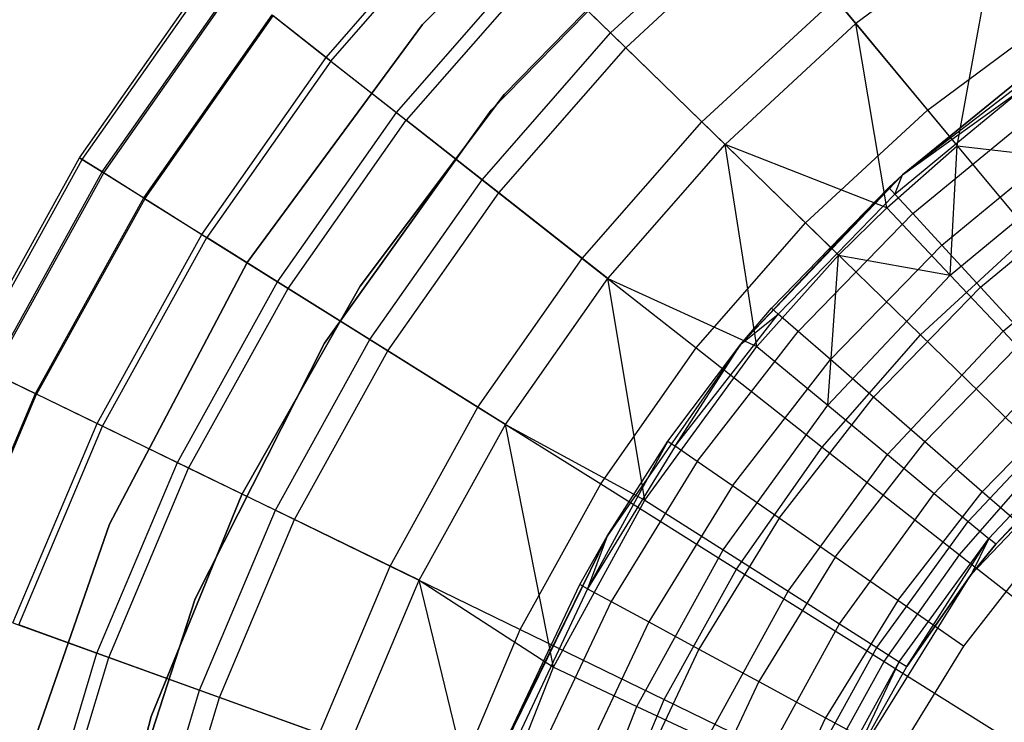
# Model space of a CAD drawing. Extents: x 0.1 to 16.1, y -7 to 7.
# Tile 17 of 68: x 5.4 to 6.8, y 0.8 to 1.8. Entities that reach past the tile are written whole.
import ezdxf

# ---------------------------------------------------------------- set-up
doc = ezdxf.new("R2010")
doc.units = 0
doc.header["$LTSCALE"] = 2.54
doc.layers.get('0').update_dxf_attribs({"color": 13, "linetype": 'CONTINUOUS'})

# ---------------------------------------------------------------- blocks, each defined once
blk = doc.blocks.new('DROPS_WOOD_E_PM_STL')
at = {"color": 0}
for p, q in [((5.9924, 1.79, 213.1031), (6.2825, 2.0812, 213.1031)), ((6.2825, 2.0812, 220.7031), (5.9924, 1.79, 220.7031)), ((5.9924, 1.79, 213.1031), (6.2825, 2.0812, 213.1031)), ((6.2825, 2.0812, 220.7031), (5.9924, 1.79, 220.7031)), ((5.8585, 1.7441, 4.0169), (6.0564, 1.9704, 4.0169)), ((5.8585, 1.7441, 4.0169), (6.0564, 1.9704, 4.0169)), ((5.8651, 1.739, 6.3217), (6.0624, 1.9645, 6.3217)), ((5.8651, 1.739, 6.3217), (6.0624, 1.9645, 6.3217)), ((6.2539, 1.7781, 3.487), (6.4533, 1.9621, 3.487)), ((6.2539, 1.7781, 3.487), (6.4533, 1.9621, 3.487)), ((6.3662, 1.9552, 213.1031), (6.0878, 1.6707, 213.1031)), ((6.0878, 1.6707, 220.7031), (6.3662, 1.9552, 220.7031)), ((6.0878, 1.6707, 220.7031), (6.3662, 1.9552, 220.7031)), ((6.3662, 1.9552, 213.1031), (6.0878, 1.6707, 213.1031)), ((6.3389, 1.9309, 213.3831), (6.1062, 1.6924, 213.3831)), ((6.1062, 1.6924, 213.3031), (6.3389, 1.9309, 213.3031)), ((6.3389, 1.9309, 213.3831), (6.1062, 1.6924, 213.3831)), ((6.1062, 1.6924, 213.3031), (6.3389, 1.9309, 213.3031)), ((6.3389, 1.9309, 220.7031), (6.1062, 1.6924, 220.7031)), ((6.4721, 1.9394, 7.0318), (6.2751, 1.7575, 7.0318)), ((6.4721, 1.9394, 7.0318), (6.2751, 1.7575, 7.0318)), ((6.4721, 1.9394, 7.0318), (6.5951, 1.791, 7.3652)), ((6.4721, 1.9394, 7.0318), (6.5951, 1.791, 7.3652)), ((6.7939, 1.9387, 7.3652), (6.5951, 1.791, 7.3652)), ((6.7939, 1.9387, 7.3652), (6.5951, 1.791, 7.3652)), ((6.7358, 1.6213, 7.681), (6.7939, 1.9387, 7.3652)), ((6.7358, 1.6213, 7.681), (6.7939, 1.9387, 7.3652)), ((5.9561, 1.6675, 3.7448), (6.1454, 1.8838, 3.7448)), ((5.9561, 1.6675, 3.7448), (6.1454, 1.8838, 3.7448)), ((6.1454, 1.8838, 3.7448), (6.2539, 1.7781, 3.487)), ((6.1454, 1.8838, 3.7448), (6.2539, 1.7781, 3.487)), ((5.5156, 1.6045, 5.1881), (5.7007, 1.868, 5.1881)), ((5.5156, 1.6045, 5.1881), (5.7007, 1.868, 5.1881)), ((5.5193, 1.6022, 4.8891), (5.7041, 1.8653, 4.8891)), ((5.5193, 1.6022, 4.8891), (5.7041, 1.8653, 4.8891)), ((6.1579, 1.8716, 6.6831), (5.9698, 1.6567, 6.6831)), ((6.1579, 1.8716, 6.6831), (5.9698, 1.6567, 6.6831)), ((6.1579, 1.8716, 6.6831), (6.2751, 1.7575, 7.0318)), ((6.1579, 1.8716, 6.6831), (6.2751, 1.7575, 7.0318)), ((5.5472, 1.5848, 5.5715), (5.73, 1.845, 5.5715)), ((5.5472, 1.5848, 5.5715), (5.73, 1.845, 5.5715)), ((5.5492, 1.5835, 4.5921), (5.7318, 1.8436, 4.5921)), ((5.5492, 1.5835, 4.5921), (5.7318, 1.8436, 4.5921)), ((6.3809, 1.6544, 3.2461), (6.5664, 1.8256, 3.2461)), ((6.3809, 1.6544, 3.2461), (6.5664, 1.8256, 3.2461)), ((6.5664, 1.8256, 3.2461), (6.6948, 1.6708, 3.0249)), ((6.5664, 1.8256, 3.2461), (6.6948, 1.6708, 3.0249)), ((6.6948, 1.6708, 3.0249), (6.8803, 1.8085, 3.0249)), ((6.6948, 1.6708, 3.0249), (6.8803, 1.8085, 3.0249)), ((5.6048, 1.5487, 4.3004), (5.7834, 1.803, 4.3004)), ((5.6048, 1.5487, 4.3004), (5.7834, 1.803, 4.3004)), ((5.6064, 1.5477, 5.9503), (5.7849, 1.8019, 5.9503)), ((5.6064, 1.5477, 5.9503), (5.7849, 1.8019, 5.9503)), ((5.7834, 1.803, 4.3004), (5.8585, 1.7441, 4.0169)), ((5.7834, 1.803, 4.3004), (5.8585, 1.7441, 4.0169)), ((5.8651, 1.739, 6.3217), (5.7849, 1.8019, 5.9503)), ((5.8651, 1.739, 6.3217), (5.7849, 1.8019, 5.9503)), ((5.7489, 1.4589, 213.1031), (5.9924, 1.79, 213.1031)), ((5.9924, 1.79, 220.7031), (5.7489, 1.4589, 220.7031)), ((5.7489, 1.4589, 213.1031), (5.9924, 1.79, 213.1031)), ((5.9924, 1.79, 220.7031), (5.7489, 1.4589, 220.7031)), ((5.9924, 1.79, 213.1031), (5.9924, 1.79, 220.7031)), ((5.9924, 1.79, 213.1031), (5.9924, 1.79, 220.7031)), ((6.4132, 1.623, 7.3652), (6.5951, 1.791, 7.3652)), ((6.4132, 1.623, 7.3652), (6.5951, 1.791, 7.3652)), ((6.5951, 1.791, 7.3652), (6.7358, 1.6213, 7.681)), ((6.6383, 1.5352, 7.681), (6.5951, 1.791, 7.3652)), ((6.6383, 1.5352, 7.681), (6.5951, 1.791, 7.3652)), ((6.5951, 1.791, 7.3652), (6.7358, 1.6213, 7.681)), ((6.0753, 1.5739, 3.487), (6.2539, 1.7781, 3.487)), ((6.0753, 1.5739, 3.487), (6.2539, 1.7781, 3.487)), ((6.2539, 1.7781, 3.487), (6.3809, 1.6544, 3.2461)), ((6.2539, 1.7781, 3.487), (6.3809, 1.6544, 3.2461)), ((6.9177, 1.779, 9.533), (6.6598, 1.5807, 9.533)), ((6.9177, 1.779, 9.533), (6.6598, 1.5807, 9.533)), ((6.0985, 1.5557, 7.0318), (6.2751, 1.7575, 7.0318)), ((6.0985, 1.5557, 7.0318), (6.2751, 1.7575, 7.0318)), ((6.4132, 1.623, 7.3652), (6.2751, 1.7575, 7.0318)), ((6.4132, 1.623, 7.3652), (6.2751, 1.7575, 7.0318)), ((5.6857, 1.4981, 4.0169), (5.8585, 1.7441, 4.0169)), ((5.6857, 1.4981, 4.0169), (5.8585, 1.7441, 4.0169)), ((5.8651, 1.739, 6.3217), (5.6928, 1.4937, 6.3217)), ((5.8651, 1.739, 6.3217), (5.6928, 1.4937, 6.3217)), ((5.8585, 1.7441, 4.0169), (5.9561, 1.6675, 3.7448)), ((5.8585, 1.7441, 4.0169), (5.9561, 1.6675, 3.7448)), ((5.8651, 1.739, 6.3217), (5.9698, 1.6567, 6.6831)), ((5.8651, 1.739, 6.3217), (5.9698, 1.6567, 6.6831)), ((6.6598, 1.5807, 15.533), (6.8215, 1.7123, 15.533)), ((6.8215, 1.7123, 15.533), (6.6598, 1.5807, 9.533)), ((6.8215, 1.7123, 15.533), (6.6598, 1.5807, 9.533)), ((6.6598, 1.5807, 15.533), (6.8215, 1.7123, 15.533)), ((6.6493, 1.5542, 15.6443), (6.8289, 1.7022, 15.6443)), ((6.6493, 1.5542, 15.6443), (6.8289, 1.7022, 15.6443)), ((6.6598, 1.5807, 15.533), (6.8289, 1.7022, 15.6443)), ((6.6598, 1.5807, 15.533), (6.8289, 1.7022, 15.6443)), ((6.1062, 1.6924, 213.3831), (5.906, 1.4261, 213.3831)), ((5.906, 1.4261, 213.3031), (6.1062, 1.6924, 213.3031)), ((6.1062, 1.6924, 213.3831), (5.906, 1.4261, 213.3831)), ((5.906, 1.4261, 213.3031), (6.1062, 1.6924, 213.3031)), ((6.1062, 1.6924, 220.7031), (5.906, 1.4261, 220.7031)), ((6.1062, 1.6924, 213.3831), (6.1062, 1.6924, 213.3031)), ((6.1062, 1.6924, 213.3831), (6.1062, 1.6924, 213.3031)), ((6.0878, 1.6707, 213.1031), (5.8561, 1.347, 213.1031)), ((5.8561, 1.347, 220.7031), (6.0878, 1.6707, 220.7031)), ((5.8561, 1.347, 220.7031), (6.0878, 1.6707, 220.7031)), ((6.0878, 1.6707, 213.1031), (5.8561, 1.347, 213.1031)), ((6.0878, 1.6707, 220.7031), (6.0878, 1.6707, 213.1031)), ((6.0878, 1.6707, 220.7031), (6.0878, 1.6707, 213.1031)), ((6.5251, 1.5141, 3.0249), (6.6948, 1.6708, 3.0249)), ((6.5251, 1.5141, 3.0249), (6.6948, 1.6708, 3.0249)), ((6.6743, 1.527, 15.7499), (6.8508, 1.6724, 15.7499)), ((6.6743, 1.527, 15.7499), (6.8508, 1.6724, 15.7499)), ((6.6948, 1.6708, 3.0249), (6.8371, 1.4991, 2.8255)), ((6.6948, 1.6708, 3.0249), (6.8371, 1.4991, 2.8255)), ((5.7909, 1.4323, 3.7448), (5.9561, 1.6675, 3.7448)), ((5.7909, 1.4323, 3.7448), (5.9561, 1.6675, 3.7448)), ((5.8057, 1.423, 6.6831), (5.9698, 1.6567, 6.6831)), ((5.8057, 1.423, 6.6831), (5.9698, 1.6567, 6.6831)), ((5.9561, 1.6675, 3.7448), (6.0753, 1.5739, 3.487)), ((5.9561, 1.6675, 3.7448), (6.0753, 1.5739, 3.487)), ((6.0985, 1.5557, 7.0318), (5.9698, 1.6567, 6.6831)), ((6.0985, 1.5557, 7.0318), (5.9698, 1.6567, 6.6831)), ((6.2147, 1.4644, 3.2461), (6.3809, 1.6544, 3.2461)), ((6.2147, 1.4644, 3.2461), (6.3809, 1.6544, 3.2461)), ((6.3809, 1.6544, 3.2461), (6.5251, 1.5141, 3.0249)), ((6.3809, 1.6544, 3.2461), (6.5251, 1.5141, 3.0249)), ((6.2501, 1.4367, 7.3652), (6.4132, 1.623, 7.3652)), ((6.2501, 1.4367, 7.3652), (6.4132, 1.623, 7.3652)), ((6.4132, 1.623, 7.3652), (6.5711, 1.4692, 7.681)), ((6.6383, 1.5352, 7.681), (6.4132, 1.623, 7.3652)), ((6.6383, 1.5352, 7.681), (6.4132, 1.623, 7.3652)), ((6.4573, 1.3424, 7.681), (6.4132, 1.623, 7.3652)), ((6.4573, 1.3424, 7.681), (6.4132, 1.623, 7.3652)), ((6.4132, 1.623, 7.3652), (6.5711, 1.4692, 7.681)), ((6.6383, 1.5352, 7.681), (6.7358, 1.6213, 7.681)), ((6.6383, 1.5352, 7.681), (6.7358, 1.6213, 7.681)), ((6.7147, 1.4832, 15.8447), (6.8861, 1.6244, 15.8447)), ((6.7147, 1.4832, 15.8447), (6.8861, 1.6244, 15.8447)), ((6.7262, 1.4416, 7.8696), (6.7358, 1.6213, 7.681)), ((6.7262, 1.4416, 7.8696), (6.7358, 1.6213, 7.681)), ((6.7358, 1.6213, 7.681), (6.9176, 1.5999, 7.8696)), ((6.7358, 1.6213, 7.681), (6.9176, 1.5999, 7.8696)), ((5.3596, 1.3229, 5.1881), (5.5156, 1.6045, 5.1881)), ((5.3596, 1.3229, 5.1881), (5.5156, 1.6045, 5.1881)), ((5.3635, 1.3209, 4.8891), (5.5193, 1.6022, 4.8891)), ((5.3635, 1.3209, 4.8891), (5.5193, 1.6022, 4.8891)), ((5.5156, 1.6045, 5.1881), (5.5193, 1.6022, 4.8891)), ((5.5156, 1.6045, 5.1881), (5.5193, 1.6022, 4.8891)), ((5.5472, 1.5848, 5.5715), (5.5156, 1.6045, 5.1881)), ((5.5472, 1.5848, 5.5715), (5.5156, 1.6045, 5.1881)), ((5.5193, 1.6022, 4.8891), (5.5492, 1.5835, 4.5921)), ((5.5193, 1.6022, 4.8891), (5.5492, 1.5835, 4.5921)), ((6.7262, 1.4416, 7.8696), (6.9176, 1.5999, 7.8696)), ((6.7262, 1.4416, 7.8696), (6.9176, 1.5999, 7.8696)), ((5.3931, 1.3066, 5.5715), (5.5472, 1.5848, 5.5715)), ((5.3931, 1.3066, 5.5715), (5.5472, 1.5848, 5.5715)), ((5.3952, 1.3055, 4.5921), (5.5492, 1.5835, 4.5921)), ((5.3952, 1.3055, 4.5921), (5.5492, 1.5835, 4.5921)), ((5.6064, 1.5477, 5.9503), (5.5472, 1.5848, 5.5715)), ((5.6064, 1.5477, 5.9503), (5.5472, 1.5848, 5.5715)), ((5.5492, 1.5835, 4.5921), (5.6048, 1.5487, 4.3004)), ((5.5492, 1.5835, 4.5921), (5.6048, 1.5487, 4.3004)), ((6.6598, 1.5807, 9.533), (6.4352, 1.3454, 9.533)), ((6.6598, 1.5807, 9.533), (6.4352, 1.3454, 9.533)), ((6.6598, 1.5807, 9.533), (6.6408, 1.5634, 15.533)), ((6.6408, 1.5634, 15.533), (6.6598, 1.5807, 15.533)), ((6.6598, 1.5807, 9.533), (6.6408, 1.5634, 15.533)), ((6.6408, 1.5634, 15.533), (6.6598, 1.5807, 15.533)), ((6.6493, 1.5542, 15.6443), (6.6598, 1.5807, 15.533)), ((6.6493, 1.5542, 15.6443), (6.6598, 1.5807, 15.533)), ((6.6598, 1.5807, 9.533), (6.6598, 1.5807, 15.533)), ((6.6598, 1.5807, 9.533), (6.6598, 1.5807, 15.533)), ((5.9193, 1.3519, 3.487), (6.0753, 1.5739, 3.487)), ((5.9193, 1.3519, 3.487), (6.0753, 1.5739, 3.487)), ((6.0753, 1.5739, 3.487), (6.2147, 1.4644, 3.2461)), ((6.0753, 1.5739, 3.487), (6.2147, 1.4644, 3.2461)), ((6.4352, 1.3454, 9.533), (6.6408, 1.5634, 15.533)), ((6.4352, 1.3454, 9.533), (6.6408, 1.5634, 15.533)), ((6.4775, 1.3956, 15.533), (6.6408, 1.5634, 15.533)), ((6.4775, 1.3956, 15.533), (6.6408, 1.5634, 15.533)), ((6.6408, 1.5634, 15.533), (6.6493, 1.5542, 15.6443)), ((6.6408, 1.5634, 15.533), (6.6493, 1.5542, 15.6443)), ((5.4542, 1.2768, 4.3004), (5.6048, 1.5487, 4.3004)), ((5.4542, 1.2768, 4.3004), (5.6048, 1.5487, 4.3004)), ((5.6064, 1.5477, 5.9503), (5.4559, 1.276, 5.9503)), ((5.6064, 1.5477, 5.9503), (5.4559, 1.276, 5.9503)), ((5.6048, 1.5487, 4.3004), (5.6857, 1.4981, 4.0169)), ((5.6048, 1.5487, 4.3004), (5.6857, 1.4981, 4.0169)), ((5.6064, 1.5477, 5.9503), (5.6928, 1.4937, 6.3217)), ((5.6064, 1.5477, 5.9503), (5.6928, 1.4937, 6.3217)), ((5.9444, 1.3362, 7.0318), (6.0985, 1.5557, 7.0318)), ((5.9444, 1.3362, 7.0318), (6.0985, 1.5557, 7.0318)), ((6.2501, 1.4367, 7.3652), (6.0985, 1.5557, 7.0318)), ((6.2501, 1.4367, 7.3652), (6.0985, 1.5557, 7.0318)), ((6.6493, 1.5542, 15.6443), (6.487, 1.3874, 15.6443)), ((6.6493, 1.5542, 15.6443), (6.487, 1.3874, 15.6443)), ((6.6743, 1.527, 15.7499), (6.6493, 1.5542, 15.6443)), ((6.6743, 1.527, 15.7499), (6.6493, 1.5542, 15.6443)), ((6.7683, 1.4249, 15.9239), (6.933, 1.5606, 15.9239)), ((6.7683, 1.4249, 15.9239), (6.933, 1.5606, 15.9239)), ((6.5711, 1.4692, 7.681), (6.6383, 1.5352, 7.681)), ((6.5711, 1.4692, 7.681), (6.6383, 1.5352, 7.681)), ((6.6383, 1.5352, 7.681), (6.7262, 1.4416, 7.8696)), ((6.6383, 1.5352, 7.681), (6.7262, 1.4416, 7.8696)), ((6.6743, 1.527, 15.7499), (6.5149, 1.3631, 15.7499)), ((6.6743, 1.527, 15.7499), (6.5149, 1.3631, 15.7499)), ((6.7147, 1.4832, 15.8447), (6.6743, 1.527, 15.7499)), ((6.7147, 1.4832, 15.8447), (6.6743, 1.527, 15.7499)), ((6.3729, 1.3402, 3.0249), (6.5251, 1.5141, 3.0249)), ((6.3729, 1.3402, 3.0249), (6.5251, 1.5141, 3.0249)), ((6.5251, 1.5141, 3.0249), (6.6848, 1.3585, 2.8255)), ((6.5251, 1.5141, 3.0249), (6.6848, 1.3585, 2.8255)), ((6.7996, 1.3635, 8.071), (6.9806, 1.5132, 8.071)), ((6.7996, 1.3635, 8.071), (6.9806, 1.5132, 8.071)), ((5.54, 1.2351, 4.0169), (5.6857, 1.4981, 4.0169)), ((5.54, 1.2351, 4.0169), (5.6857, 1.4981, 4.0169)), ((5.5475, 1.2315, 6.3217), (5.6928, 1.4937, 6.3217)), ((5.5475, 1.2315, 6.3217), (5.6928, 1.4937, 6.3217)), ((5.6857, 1.4981, 4.0169), (5.7909, 1.4323, 3.7448)), ((5.6857, 1.4981, 4.0169), (5.7909, 1.4323, 3.7448)), ((5.8057, 1.423, 6.6831), (5.6928, 1.4937, 6.3217)), ((5.8057, 1.423, 6.6831), (5.6928, 1.4937, 6.3217)), ((6.6848, 1.3585, 2.8255), (6.8371, 1.4991, 2.8255)), ((6.6848, 1.3585, 2.8255), (6.8371, 1.4991, 2.8255)), ((6.7147, 1.4832, 15.8447), (6.5598, 1.324, 15.8447)), ((6.7147, 1.4832, 15.8447), (6.5598, 1.324, 15.8447)), ((6.7683, 1.4249, 15.9239), (6.7147, 1.4832, 15.8447)), ((6.7683, 1.4249, 15.9239), (6.7147, 1.4832, 15.8447)), ((6.4573, 1.3424, 7.681), (6.5711, 1.4692, 7.681)), ((6.4573, 1.3424, 7.681), (6.5711, 1.4692, 7.681)), ((6.5562, 1.2606, 7.8696), (6.5711, 1.4692, 7.681)), ((6.5562, 1.2606, 7.8696), (6.5711, 1.4692, 7.681)), ((6.5711, 1.4692, 7.681), (6.7262, 1.4416, 7.8696)), ((6.5711, 1.4692, 7.681), (6.7262, 1.4416, 7.8696)), ((5.5575, 1.0952, 213.1031), (5.7489, 1.4589, 213.1031)), ((5.7489, 1.4589, 220.7031), (5.5575, 1.0952, 220.7031)), ((5.5575, 1.0952, 213.1031), (5.7489, 1.4589, 213.1031)), ((5.7489, 1.4589, 220.7031), (5.5575, 1.0952, 220.7031)), ((5.7489, 1.4589, 213.1031), (5.7489, 1.4589, 220.7031)), ((5.7489, 1.4589, 213.1031), (5.7489, 1.4589, 220.7031)), ((6.0696, 1.2579, 3.2461), (6.2147, 1.4644, 3.2461)), ((6.0696, 1.2579, 3.2461), (6.2147, 1.4644, 3.2461)), ((6.2147, 1.4644, 3.2461), (6.3729, 1.3402, 3.0249)), ((6.2147, 1.4644, 3.2461), (6.3729, 1.3402, 3.0249)), ((6.5562, 1.2606, 7.8696), (6.7262, 1.4416, 7.8696)), ((6.5562, 1.2606, 7.8696), (6.7262, 1.4416, 7.8696)), ((6.7262, 1.4416, 7.8696), (6.7996, 1.3635, 8.071)), ((6.7262, 1.4416, 7.8696), (6.7996, 1.3635, 8.071)), ((5.6516, 1.1809, 3.7448), (5.7909, 1.4323, 3.7448)), ((5.6516, 1.1809, 3.7448), (5.7909, 1.4323, 3.7448)), ((5.906, 1.4261, 213.3831), (5.7415, 1.1364, 213.3831)), ((5.7415, 1.1364, 213.3031), (5.906, 1.4261, 213.3031)), ((5.906, 1.4261, 213.3831), (5.7415, 1.1364, 213.3831)), ((5.7415, 1.1364, 213.3031), (5.906, 1.4261, 213.3031)), ((5.906, 1.4261, 220.7031), (5.7415, 1.1364, 220.7031)), ((5.7909, 1.4323, 3.7448), (5.9193, 1.3519, 3.487)), ((5.7909, 1.4323, 3.7448), (5.9193, 1.3519, 3.487)), ((5.906, 1.4261, 213.3831), (5.906, 1.4261, 213.3031)), ((5.906, 1.4261, 213.3831), (5.906, 1.4261, 213.3031)), ((6.1077, 1.234, 7.3652), (6.2501, 1.4367, 7.3652)), ((6.1077, 1.234, 7.3652), (6.2501, 1.4367, 7.3652)), ((6.2501, 1.4367, 7.3652), (6.4573, 1.3424, 7.681)), ((6.3018, 1.1285, 7.681), (6.2501, 1.4367, 7.3652)), ((6.3018, 1.1285, 7.681), (6.2501, 1.4367, 7.3652)), ((6.2501, 1.4367, 7.3652), (6.4573, 1.3424, 7.681)), ((6.7683, 1.4249, 15.9239), (6.6195, 1.272, 15.9239)), ((6.7683, 1.4249, 15.9239), (6.6195, 1.272, 15.9239)), ((6.8325, 1.3552, 15.9835), (6.7683, 1.4249, 15.9239)), ((6.8325, 1.3552, 15.9835), (6.7683, 1.4249, 15.9239)), ((5.6673, 1.1732, 6.6831), (5.8057, 1.423, 6.6831)), ((5.6673, 1.1732, 6.6831), (5.8057, 1.423, 6.6831)), ((5.9444, 1.3362, 7.0318), (5.8057, 1.423, 6.6831)), ((5.9444, 1.3362, 7.0318), (5.8057, 1.423, 6.6831)), ((6.344, 1.2037, 15.6443), (6.487, 1.3874, 15.6443)), ((6.344, 1.2037, 15.6443), (6.487, 1.3874, 15.6443)), ((6.4352, 1.3454, 9.533), (6.4775, 1.3956, 15.533)), ((6.4352, 1.3454, 15.533), (6.4775, 1.3956, 15.533)), ((6.4352, 1.3454, 9.533), (6.4775, 1.3956, 15.533)), ((6.4352, 1.3454, 15.533), (6.4775, 1.3956, 15.533)), ((6.4352, 1.3454, 15.533), (6.487, 1.3874, 15.6443)), ((6.4352, 1.3454, 15.533), (6.487, 1.3874, 15.6443)), ((6.487, 1.3874, 15.6443), (6.4775, 1.3956, 15.533)), ((6.487, 1.3874, 15.6443), (6.4775, 1.3956, 15.533)), ((6.5149, 1.3631, 15.7499), (6.487, 1.3874, 15.6443)), ((6.5149, 1.3631, 15.7499), (6.487, 1.3874, 15.6443)), ((6.3744, 1.1826, 15.7499), (6.5149, 1.3631, 15.7499)), ((6.3744, 1.1826, 15.7499), (6.5149, 1.3631, 15.7499)), ((6.5598, 1.324, 15.8447), (6.5149, 1.3631, 15.7499)), ((6.5598, 1.324, 15.8447), (6.5149, 1.3631, 15.7499)), ((6.5483, 1.2025, 2.8255), (6.6848, 1.3585, 2.8255)), ((6.5483, 1.2025, 2.8255), (6.6848, 1.3585, 2.8255)), ((6.6388, 1.1922, 8.071), (6.7996, 1.3635, 8.071)), ((6.6388, 1.1922, 8.071), (6.7996, 1.3635, 8.071)), ((6.6848, 1.3585, 2.8255), (6.8584, 1.1895, 2.6502)), ((6.6848, 1.3585, 2.8255), (6.8584, 1.1895, 2.6502)), ((6.7996, 1.3635, 8.071), (6.8576, 1.3017, 8.2829)), ((6.7996, 1.3635, 8.071), (6.8576, 1.3017, 8.2829)), ((5.8561, 1.347, 213.1031), (5.6766, 0.9918, 213.1031)), ((5.6766, 0.9918, 220.7031), (5.8561, 1.347, 220.7031)), ((5.6766, 0.9918, 220.7031), (5.8561, 1.347, 220.7031)), ((5.8561, 1.347, 213.1031), (5.6766, 0.9918, 213.1031)), ((5.7879, 1.1146, 3.487), (5.9193, 1.3519, 3.487)), ((5.7879, 1.1146, 3.487), (5.9193, 1.3519, 3.487)), ((5.8561, 1.347, 220.7031), (5.8561, 1.347, 213.1031)), ((5.8561, 1.347, 220.7031), (5.8561, 1.347, 213.1031)), ((5.9193, 1.3519, 3.487), (6.0696, 1.2579, 3.2461)), ((5.9193, 1.3519, 3.487), (6.0696, 1.2579, 3.2461)), ((6.4352, 1.3454, 9.533), (6.2491, 1.0785, 9.533)), ((6.4352, 1.3454, 9.533), (6.2491, 1.0785, 9.533)), ((6.3018, 1.1285, 7.681), (6.4573, 1.3424, 7.681)), ((6.3018, 1.1285, 7.681), (6.4573, 1.3424, 7.681)), ((6.3337, 1.2109, 15.533), (6.4352, 1.3454, 9.533)), ((6.3337, 1.2109, 15.533), (6.4352, 1.3454, 9.533)), ((6.3337, 1.2109, 15.533), (6.4352, 1.3454, 15.533)), ((6.3337, 1.2109, 15.533), (6.4352, 1.3454, 15.533)), ((6.344, 1.2037, 15.6443), (6.4352, 1.3454, 15.533)), ((6.344, 1.2037, 15.6443), (6.4352, 1.3454, 15.533)), ((6.4352, 1.3454, 15.533), (6.4352, 1.3454, 9.533)), ((6.4352, 1.3454, 15.533), (6.4352, 1.3454, 9.533)), ((6.4573, 1.3424, 7.681), (6.5562, 1.2606, 7.8696)), ((6.4573, 1.3424, 7.681), (6.5562, 1.2606, 7.8696)), ((6.8325, 1.3552, 15.9835), (6.691, 1.2097, 15.9835)), ((6.8325, 1.3552, 15.9835), (6.691, 1.2097, 15.9835)), ((5.8144, 1.1017, 7.0318), (5.9444, 1.3362, 7.0318)), ((5.8144, 1.1017, 7.0318), (5.9444, 1.3362, 7.0318)), ((6.1077, 1.234, 7.3652), (5.9444, 1.3362, 7.0318)), ((6.1077, 1.234, 7.3652), (5.9444, 1.3362, 7.0318)), ((6.2402, 1.1512, 3.0249), (6.3729, 1.3402, 3.0249)), ((6.2402, 1.1512, 3.0249), (6.3729, 1.3402, 3.0249)), ((6.3729, 1.3402, 3.0249), (6.5483, 1.2025, 2.8255)), ((6.3729, 1.3402, 3.0249), (6.5483, 1.2025, 2.8255)), ((6.4234, 1.1487, 15.8447), (6.5598, 1.324, 15.8447)), ((6.4234, 1.1487, 15.8447), (6.5598, 1.324, 15.8447)), ((6.6195, 1.272, 15.9239), (6.5598, 1.324, 15.8447)), ((6.6195, 1.272, 15.9239), (6.5598, 1.324, 15.8447)), ((5.3931, 1.3066, 5.5715), (5.4559, 1.276, 5.9503)), ((5.3931, 1.3066, 5.5715), (5.4559, 1.276, 5.9503)), ((5.3952, 1.3055, 4.5921), (5.4542, 1.2768, 4.3004)), ((5.3952, 1.3055, 4.5921), (5.4542, 1.2768, 4.3004)), ((6.7041, 1.1382, 8.2829), (6.8576, 1.3017, 8.2829)), ((6.7041, 1.1382, 8.2829), (6.8576, 1.3017, 8.2829)), ((5.3334, 0.9905, 4.3004), (5.4542, 1.2768, 4.3004)), ((5.3334, 0.9905, 4.3004), (5.4542, 1.2768, 4.3004)), ((5.3351, 0.9899, 5.9503), (5.4559, 1.276, 5.9503)), ((5.3351, 0.9899, 5.9503), (5.4559, 1.276, 5.9503)), ((5.4542, 1.2768, 4.3004), (5.54, 1.2351, 4.0169)), ((5.4542, 1.2768, 4.3004), (5.54, 1.2351, 4.0169)), ((5.5475, 1.2315, 6.3217), (5.4559, 1.276, 5.9503)), ((5.5475, 1.2315, 6.3217), (5.4559, 1.276, 5.9503)), ((6.9041, 1.2774, 16.0205), (6.7707, 1.1403, 16.0205)), ((6.9041, 1.2774, 16.0205), (6.7707, 1.1403, 16.0205)), ((6.4103, 1.0597, 7.8696), (6.5562, 1.2606, 7.8696)), ((6.4103, 1.0597, 7.8696), (6.5562, 1.2606, 7.8696)), ((6.4884, 1.1036, 15.9239), (6.6195, 1.272, 15.9239)), ((6.4884, 1.1036, 15.9239), (6.6195, 1.272, 15.9239)), ((6.5562, 1.2606, 7.8696), (6.6388, 1.1922, 8.071)), ((6.5562, 1.2606, 7.8696), (6.6388, 1.1922, 8.071)), ((6.691, 1.2097, 15.9835), (6.6195, 1.272, 15.9239)), ((6.691, 1.2097, 15.9835), (6.6195, 1.272, 15.9239)), ((6.7555, 1.0253, 10.1681), (6.989, 1.2709, 10.1681)), ((6.7555, 1.0253, 10.1681), (6.989, 1.2709, 10.1681)), ((6.7894, 1.0677, 8.9556), (6.989, 1.2709, 10.1681)), ((6.7894, 1.0677, 8.9556), (6.989, 1.2709, 10.1681)), ((5.9473, 1.0371, 3.2461), (6.0696, 1.2579, 3.2461)), ((5.9473, 1.0371, 3.2461), (6.0696, 1.2579, 3.2461)), ((6.0696, 1.2579, 3.2461), (6.2402, 1.1512, 3.0249)), ((6.0696, 1.2579, 3.2461), (6.2402, 1.1512, 3.0249)), ((6.7513, 1.0992, 8.5026), (6.8995, 1.2571, 8.5026)), ((6.7513, 1.0992, 8.5026), (6.8995, 1.2571, 8.5026)), ((5.4231, 0.9581, 4.0169), (5.54, 1.2351, 4.0169)), ((5.4231, 0.9581, 4.0169), (5.54, 1.2351, 4.0169)), ((5.54, 1.2351, 4.0169), (5.6516, 1.1809, 3.7448)), ((5.54, 1.2351, 4.0169), (5.6516, 1.1809, 3.7448)), ((5.9878, 1.0174, 7.3652), (6.1077, 1.234, 7.3652)), ((5.9878, 1.0174, 7.3652), (6.1077, 1.234, 7.3652)), ((6.1077, 1.234, 7.3652), (6.3018, 1.1285, 7.681)), ((6.1744, 0.8967, 7.681), (6.1077, 1.234, 7.3652)), ((6.1744, 0.8967, 7.681), (6.1077, 1.234, 7.3652)), ((6.1077, 1.234, 7.3652), (6.3018, 1.1285, 7.681)), ((5.431, 0.9553, 6.3217), (5.5475, 1.2315, 6.3217)), ((5.431, 0.9553, 6.3217), (5.5475, 1.2315, 6.3217)), ((5.6673, 1.1732, 6.6831), (5.5475, 1.2315, 6.3217)), ((5.6673, 1.1732, 6.6831), (5.5475, 1.2315, 6.3217)), ((6.7798, 1.0756, 8.7278), (6.9249, 1.2301, 8.7278)), ((6.7798, 1.0756, 8.7278), (6.9249, 1.2301, 8.7278)), ((6.7894, 1.0677, 8.9556), (6.9334, 1.221, 8.9556)), ((6.7894, 1.0677, 8.9556), (6.9334, 1.221, 8.9556)), ((6.3337, 1.2109, 15.533), (6.2221, 1.0054, 15.6443)), ((6.3337, 1.2109, 15.533), (6.2221, 1.0054, 15.6443)), ((6.2491, 1.0785, 9.533), (6.3337, 1.2109, 15.533)), ((6.2491, 1.0785, 15.533), (6.3337, 1.2109, 15.533)), ((6.2491, 1.0785, 9.533), (6.3337, 1.2109, 15.533)), ((6.2491, 1.0785, 15.533), (6.3337, 1.2109, 15.533)), ((6.3337, 1.2109, 15.533), (6.344, 1.2037, 15.6443)), ((6.3337, 1.2109, 15.533), (6.344, 1.2037, 15.6443)), ((6.5663, 1.0496, 15.9835), (6.691, 1.2097, 15.9835)), ((6.5663, 1.0496, 15.9835), (6.691, 1.2097, 15.9835)), ((6.7707, 1.1403, 16.0205), (6.691, 1.2097, 15.9835)), ((6.7707, 1.1403, 16.0205), (6.691, 1.2097, 15.9835)), ((6.344, 1.2037, 15.6443), (6.2221, 1.0054, 15.6443)), ((6.344, 1.2037, 15.6443), (6.2221, 1.0054, 15.6443)), ((6.3744, 1.1826, 15.7499), (6.344, 1.2037, 15.6443)), ((6.3744, 1.1826, 15.7499), (6.344, 1.2037, 15.6443)), ((6.4292, 1.0329, 2.8255), (6.5483, 1.2025, 2.8255)), ((6.4292, 1.0329, 2.8255), (6.5483, 1.2025, 2.8255)), ((6.5008, 1.0022, 8.071), (6.6388, 1.1922, 8.071)), ((6.5008, 1.0022, 8.071), (6.6388, 1.1922, 8.071)), ((6.5483, 1.2025, 2.8255), (6.7389, 1.0529, 2.6502)), ((6.5483, 1.2025, 2.8255), (6.7389, 1.0529, 2.6502)), ((6.6388, 1.1922, 8.071), (6.7041, 1.1382, 8.2829)), ((6.6388, 1.1922, 8.071), (6.7041, 1.1382, 8.2829)), ((5.5398, 0.916, 3.7448), (5.6516, 1.1809, 3.7448)), ((5.5398, 0.916, 3.7448), (5.6516, 1.1809, 3.7448)), ((5.6516, 1.1809, 3.7448), (5.7879, 1.1146, 3.487)), ((5.6516, 1.1809, 3.7448), (5.7879, 1.1146, 3.487)), ((6.3744, 1.1826, 15.7499), (6.2547, 0.9878, 15.7499)), ((6.3744, 1.1826, 15.7499), (6.2547, 0.9878, 15.7499)), ((6.4234, 1.1487, 15.8447), (6.3744, 1.1826, 15.7499)), ((6.4234, 1.1487, 15.8447), (6.3744, 1.1826, 15.7499)), ((6.7389, 1.0529, 2.6502), (6.8584, 1.1895, 2.6502)), ((6.7389, 1.0529, 2.6502), (6.8584, 1.1895, 2.6502)), ((5.5563, 0.9101, 6.6831), (5.6673, 1.1732, 6.6831)), ((5.5563, 0.9101, 6.6831), (5.6673, 1.1732, 6.6831)), ((5.8144, 1.1017, 7.0318), (5.6673, 1.1732, 6.6831)), ((5.8144, 1.1017, 7.0318), (5.6673, 1.1732, 6.6831)), ((6.1282, 0.9491, 3.0249), (6.2402, 1.1512, 3.0249)), ((6.1282, 0.9491, 3.0249), (6.2402, 1.1512, 3.0249)), ((6.2402, 1.1512, 3.0249), (6.4292, 1.0329, 2.8255)), ((6.2402, 1.1512, 3.0249), (6.4292, 1.0329, 2.8255)), ((5.7415, 1.1364, 213.3831), (5.6154, 0.828, 213.3831)), ((5.6154, 0.828, 213.3031), (5.7415, 1.1364, 213.3031)), ((5.7415, 1.1364, 213.3831), (5.6154, 0.828, 213.3831)), ((5.6154, 0.828, 213.3031), (5.7415, 1.1364, 213.3031)), ((5.7415, 1.1364, 220.7031), (5.6154, 0.828, 220.7031)), ((5.7415, 1.1364, 213.3831), (5.7415, 1.1364, 213.3031)), ((5.7415, 1.1364, 213.3831), (5.7415, 1.1364, 213.3031)), ((6.4234, 1.1487, 15.8447), (6.3071, 0.9595, 15.8447)), ((6.4234, 1.1487, 15.8447), (6.3071, 0.9595, 15.8447)), ((6.4884, 1.1036, 15.9239), (6.4234, 1.1487, 15.8447)), ((6.4884, 1.1036, 15.9239), (6.4234, 1.1487, 15.8447)), ((6.5723, 0.9568, 8.2829), (6.7041, 1.1382, 8.2829)), ((6.5723, 0.9568, 8.2829), (6.7041, 1.1382, 8.2829)), ((6.6532, 0.9893, 16.0205), (6.7707, 1.1403, 16.0205)), ((6.6532, 0.9893, 16.0205), (6.7707, 1.1403, 16.0205)), ((6.7041, 1.1382, 8.2829), (6.7513, 1.0992, 8.5026)), ((6.7041, 1.1382, 8.2829), (6.7513, 1.0992, 8.5026)), ((6.8546, 1.0672, 16.033), (6.7707, 1.1403, 16.0205)), ((6.8546, 1.0672, 16.033), (6.7707, 1.1403, 16.0205)), ((6.1744, 0.8967, 7.681), (6.3018, 1.1285, 7.681)), ((6.1744, 0.8967, 7.681), (6.3018, 1.1285, 7.681)), ((6.3018, 1.1285, 7.681), (6.4103, 1.0597, 7.8696)), ((6.3018, 1.1285, 7.681), (6.4103, 1.0597, 7.8696)), ((5.6824, 0.8646, 3.487), (5.7879, 1.1146, 3.487)), ((5.6824, 0.8646, 3.487), (5.7879, 1.1146, 3.487)), ((5.7879, 1.1146, 3.487), (5.9473, 1.0371, 3.2461)), ((5.7879, 1.1146, 3.487), (5.9473, 1.0371, 3.2461)), ((5.7102, 0.8546, 7.0318), (5.8144, 1.1017, 7.0318)), ((5.7102, 0.8546, 7.0318), (5.8144, 1.1017, 7.0318)), ((5.9878, 1.0174, 7.3652), (5.8144, 1.1017, 7.0318)), ((5.9878, 1.0174, 7.3652), (5.8144, 1.1017, 7.0318)), ((6.4884, 1.1036, 15.9239), (6.3767, 0.9218, 15.9239)), ((6.4884, 1.1036, 15.9239), (6.3767, 0.9218, 15.9239)), ((6.5663, 1.0496, 15.9835), (6.4884, 1.1036, 15.9239)), ((6.5663, 1.0496, 15.9835), (6.4884, 1.1036, 15.9239)), ((6.624, 0.924, 8.5026), (6.7513, 1.0992, 8.5026)), ((6.624, 0.924, 8.5026), (6.7513, 1.0992, 8.5026)), ((6.7513, 1.0992, 8.5026), (6.7798, 1.0756, 8.7278)), ((6.7513, 1.0992, 8.5026), (6.7798, 1.0756, 8.7278)), ((5.4224, 0.707, 213.1031), (5.5575, 1.0952, 213.1031)), ((5.5575, 1.0952, 220.7031), (5.4224, 0.707, 220.7031)), ((5.4224, 0.707, 213.1031), (5.5575, 1.0952, 213.1031)), ((5.5575, 1.0952, 220.7031), (5.4224, 0.707, 220.7031)), ((5.5575, 1.0952, 213.1031), (5.5575, 1.0952, 220.7031)), ((5.5575, 1.0952, 213.1031), (5.5575, 1.0952, 220.7031)), ((6.2491, 1.0785, 9.533), (6.1059, 0.7864, 15.533)), ((6.2491, 1.0785, 9.533), (6.1059, 0.7864, 15.533)), ((6.2491, 1.0785, 9.533), (6.1059, 0.7864, 9.533)), ((6.2491, 1.0785, 9.533), (6.1059, 0.7864, 9.533)), ((6.2491, 1.0785, 9.533), (6.1112, 0.7997, 15.533)), ((6.2491, 1.0785, 9.533), (6.1112, 0.7997, 15.533)), ((6.2111, 1.0114, 15.533), (6.2491, 1.0785, 9.533)), ((6.2111, 1.0114, 15.533), (6.2491, 1.0785, 9.533)), ((6.2111, 1.0114, 15.533), (6.2491, 1.0785, 15.533)), ((6.2111, 1.0114, 15.533), (6.2491, 1.0785, 15.533)), ((6.2491, 1.0785, 15.533), (6.2221, 1.0054, 15.6443)), ((6.2491, 1.0785, 15.533), (6.2221, 1.0054, 15.6443)), ((6.2491, 1.0785, 15.533), (6.2491, 1.0785, 9.533)), ((6.2491, 1.0785, 15.533), (6.2491, 1.0785, 9.533)), ((6.6553, 0.9042, 8.7278), (6.7798, 1.0756, 8.7278)), ((6.6553, 0.9042, 8.7278), (6.7798, 1.0756, 8.7278)), ((6.6658, 0.8975, 8.9556), (6.7798, 1.0756, 8.7278)), ((6.6658, 0.8975, 8.9556), (6.7798, 1.0756, 8.7278)), ((6.7798, 1.0756, 8.7278), (6.7555, 1.0253, 8.9556)), ((6.7798, 1.0756, 8.7278), (6.7555, 1.0253, 8.9556)), ((6.7894, 1.0677, 8.9556), (6.7798, 1.0756, 8.7278)), ((6.7894, 1.0677, 8.9556), (6.7798, 1.0756, 8.7278)), ((6.2906, 0.842, 7.8696), (6.4103, 1.0597, 7.8696)), ((6.2906, 0.842, 7.8696), (6.4103, 1.0597, 7.8696)), ((6.4103, 1.0597, 7.8696), (6.5008, 1.0022, 8.071)), ((6.4103, 1.0597, 7.8696), (6.5008, 1.0022, 8.071)), ((6.8546, 1.0672, 16.033), (6.7446, 0.9259, 16.033)), ((6.8546, 1.0672, 16.033), (6.7446, 0.9259, 16.033)), ((6.7555, 1.0253, 8.9556), (6.7894, 1.0677, 8.9556)), ((6.7894, 1.0677, 8.9556), (6.7555, 1.0253, 10.1681)), ((6.7894, 1.0677, 8.9556), (6.7555, 1.0253, 10.1681)), ((6.7555, 1.0253, 8.9556), (6.7894, 1.0677, 8.9556)), ((6.5663, 1.0496, 15.9835), (6.4601, 0.8767, 15.9835)), ((6.5663, 1.0496, 15.9835), (6.4601, 0.8767, 15.9835)), ((6.6532, 0.9893, 16.0205), (6.5663, 1.0496, 15.9835)), ((6.6532, 0.9893, 16.0205), (6.5663, 1.0496, 15.9835)), ((6.6346, 0.9044, 2.6502), (6.7389, 1.0529, 2.6502)), ((6.6346, 0.9044, 2.6502), (6.7389, 1.0529, 2.6502)), ((6.7389, 1.0529, 2.6502), (6.9427, 0.8929, 2.5009)), ((6.7389, 1.0529, 2.6502), (6.9427, 0.8929, 2.5009)), ((5.8491, 0.8045, 3.2461), (5.9473, 1.0371, 3.2461)), ((5.8491, 0.8045, 3.2461), (5.9473, 1.0371, 3.2461)), ((5.9473, 1.0371, 3.2461), (6.1282, 0.9491, 3.0249)), ((5.9473, 1.0371, 3.2461), (6.1282, 0.9491, 3.0249)), ((6.3287, 0.8516, 2.8255), (6.4292, 1.0329, 2.8255)), ((6.3287, 0.8516, 2.8255), (6.4292, 1.0329, 2.8255)), ((6.4292, 1.0329, 2.8255), (6.6346, 0.9044, 2.6502)), ((6.4292, 1.0329, 2.8255), (6.6346, 0.9044, 2.6502)), ((5.8915, 0.7892, 7.3652), (5.9878, 1.0174, 7.3652)), ((5.8915, 0.7892, 7.3652), (5.9878, 1.0174, 7.3652)), ((5.9878, 1.0174, 7.3652), (6.1744, 0.8967, 7.681)), ((6.0771, 0.6508, 7.681), (5.9878, 1.0174, 7.3652)), ((6.0771, 0.6508, 7.681), (5.9878, 1.0174, 7.3652)), ((5.9878, 1.0174, 7.3652), (6.1744, 0.8967, 7.681)), ((6.5762, 0.7377, 10.1681), (6.7555, 1.0253, 10.1681)), ((6.5762, 0.7377, 10.1681), (6.7555, 1.0253, 10.1681)), ((6.6658, 0.8975, 8.9556), (6.7555, 1.0253, 8.9556)), ((6.7555, 1.0253, 10.1681), (6.6658, 0.8975, 8.9556)), ((6.7555, 1.0253, 10.1681), (6.6658, 0.8975, 8.9556)), ((6.6658, 0.8975, 8.9556), (6.7555, 1.0253, 8.9556)), ((6.7555, 1.0253, 10.1681), (6.7555, 1.0253, 8.9556)), ((6.7555, 1.0253, 10.1681), (6.7555, 1.0253, 8.9556)), ((6.1112, 0.7997, 15.533), (6.2111, 1.0114, 15.533)), ((6.1112, 0.7997, 15.533), (6.2111, 1.0114, 15.533)), ((6.2221, 1.0054, 15.6443), (6.1228, 0.7949, 15.6443)), ((6.2221, 1.0054, 15.6443), (6.1228, 0.7949, 15.6443)), ((6.2221, 1.0054, 15.6443), (6.2111, 1.0114, 15.533)), ((6.2221, 1.0054, 15.6443), (6.2111, 1.0114, 15.533)), ((6.2221, 1.0054, 15.6443), (6.2547, 0.9878, 15.7499)), ((6.2221, 1.0054, 15.6443), (6.2547, 0.9878, 15.7499)), ((6.3876, 0.7964, 8.071), (6.5008, 1.0022, 8.071)), ((6.3876, 0.7964, 8.071), (6.5008, 1.0022, 8.071)), ((6.5008, 1.0022, 8.071), (6.5723, 0.9568, 8.2829)), ((6.5008, 1.0022, 8.071), (6.5723, 0.9568, 8.2829)), ((5.6766, 0.9918, 213.1031), (5.5534, 0.6133, 213.1031)), ((5.5534, 0.6133, 220.7031), (5.6766, 0.9918, 220.7031)), ((5.5534, 0.6133, 220.7031), (5.6766, 0.9918, 220.7031)), ((5.6766, 0.9918, 213.1031), (5.5534, 0.6133, 213.1031)), ((5.6766, 0.9918, 220.7031), (5.6766, 0.9918, 213.1031)), ((5.6766, 0.9918, 220.7031), (5.6766, 0.9918, 213.1031)), ((6.2547, 0.9878, 15.7499), (6.1571, 0.781, 15.7499)), ((6.2547, 0.9878, 15.7499), (6.1571, 0.781, 15.7499)), ((6.2547, 0.9878, 15.7499), (6.3071, 0.9595, 15.8447)), ((6.2547, 0.9878, 15.7499), (6.3071, 0.9595, 15.8447)), ((6.6532, 0.9893, 16.0205), (6.553, 0.8264, 16.0205)), ((6.6532, 0.9893, 16.0205), (6.553, 0.8264, 16.0205)), ((6.7446, 0.9259, 16.033), (6.6532, 0.9893, 16.0205)), ((6.7446, 0.9259, 16.033), (6.6532, 0.9893, 16.0205)), ((6.3071, 0.9595, 15.8447), (6.2123, 0.7586, 15.8447)), ((6.3071, 0.9595, 15.8447), (6.2123, 0.7586, 15.8447)), ((6.3071, 0.9595, 15.8447), (6.3767, 0.9218, 15.9239)), ((6.3071, 0.9595, 15.8447), (6.3767, 0.9218, 15.9239)), ((5.4231, 0.9581, 4.0169), (5.5398, 0.916, 3.7448)), ((5.4231, 0.9581, 4.0169), (5.5398, 0.916, 3.7448)), ((5.5563, 0.9101, 6.6831), (5.431, 0.9553, 6.3217)), ((5.5563, 0.9101, 6.6831), (5.431, 0.9553, 6.3217)), ((6.0384, 0.7362, 3.0249), (6.1282, 0.9491, 3.0249)), ((6.0384, 0.7362, 3.0249), (6.1282, 0.9491, 3.0249)), ((6.1282, 0.9491, 3.0249), (6.3287, 0.8516, 2.8255)), ((6.1282, 0.9491, 3.0249), (6.3287, 0.8516, 2.8255)), ((6.4643, 0.7603, 8.2829), (6.5723, 0.9568, 8.2829)), ((6.4643, 0.7603, 8.2829), (6.5723, 0.9568, 8.2829)), ((6.5723, 0.9568, 8.2829), (6.624, 0.924, 8.5026)), ((6.5723, 0.9568, 8.2829), (6.624, 0.924, 8.5026)), ((6.3767, 0.9218, 15.9239), (6.2856, 0.7288, 15.9239)), ((6.3767, 0.9218, 15.9239), (6.2856, 0.7288, 15.9239)), ((6.3767, 0.9218, 15.9239), (6.4601, 0.8767, 15.9835)), ((6.3767, 0.9218, 15.9239), (6.4601, 0.8767, 15.9835)), ((6.5197, 0.7342, 8.5026), (6.624, 0.924, 8.5026)), ((6.5197, 0.7342, 8.5026), (6.624, 0.924, 8.5026)), ((6.624, 0.924, 8.5026), (6.6553, 0.9042, 8.7278)), ((6.624, 0.924, 8.5026), (6.6553, 0.9042, 8.7278)), ((6.7446, 0.9259, 16.033), (6.6509, 0.7734, 16.033)), ((6.7446, 0.9259, 16.033), (6.6509, 0.7734, 16.033)), ((5.4569, 0.6408, 3.7448), (5.5398, 0.916, 3.7448)), ((5.4569, 0.6408, 3.7448), (5.5398, 0.916, 3.7448)), ((5.4739, 0.6367, 6.6831), (5.5563, 0.9101, 6.6831)), ((5.4739, 0.6367, 6.6831), (5.5563, 0.9101, 6.6831)), ((5.5398, 0.916, 3.7448), (5.6824, 0.8646, 3.487)), ((5.5398, 0.916, 3.7448), (5.6824, 0.8646, 3.487)), ((5.7102, 0.8546, 7.0318), (5.5563, 0.9101, 6.6831)), ((5.7102, 0.8546, 7.0318), (5.5563, 0.9101, 6.6831)), ((6.5466, 0.7456, 2.6502), (6.6346, 0.9044, 2.6502)), ((6.5466, 0.7456, 2.6502), (6.6346, 0.9044, 2.6502)), ((6.5532, 0.7185, 8.7278), (6.6553, 0.9042, 8.7278)), ((6.5532, 0.7185, 8.7278), (6.6553, 0.9042, 8.7278)), ((6.5762, 0.7377, 8.9556), (6.6553, 0.9042, 8.7278)), ((6.5762, 0.7377, 8.9556), (6.6553, 0.9042, 8.7278)), ((6.6346, 0.9044, 2.6502), (6.8542, 0.767, 2.5009)), ((6.6346, 0.9044, 2.6502), (6.8542, 0.767, 2.5009)), ((6.6553, 0.9042, 8.7278), (6.6658, 0.8975, 8.9556)), ((6.6553, 0.9042, 8.7278), (6.6658, 0.8975, 8.9556)), ((6.0771, 0.6508, 7.681), (6.1744, 0.8967, 7.681)), ((6.0771, 0.6508, 7.681), (6.1744, 0.8967, 7.681)), ((6.1744, 0.8967, 7.681), (6.2906, 0.842, 7.8696)), ((6.1744, 0.8967, 7.681), (6.2906, 0.842, 7.8696)), ((6.5762, 0.7377, 8.9556), (6.6658, 0.8975, 8.9556)), ((6.5762, 0.7377, 10.1681), (6.6658, 0.8975, 8.9556)), ((6.5762, 0.7377, 8.9556), (6.6658, 0.8975, 8.9556)), ((6.5762, 0.7377, 10.1681), (6.6658, 0.8975, 8.9556)), ((6.4601, 0.8767, 15.9835), (6.3735, 0.6931, 15.9835)), ((6.4601, 0.8767, 15.9835), (6.3735, 0.6931, 15.9835)), ((6.4601, 0.8767, 15.9835), (6.553, 0.8264, 16.0205)), ((6.4601, 0.8767, 15.9835), (6.553, 0.8264, 16.0205)), ((5.604, 0.6049, 3.487), (5.6824, 0.8646, 3.487)), ((5.604, 0.6049, 3.487), (5.6824, 0.8646, 3.487)), ((5.6824, 0.8646, 3.487), (5.8491, 0.8045, 3.2461)), ((5.6824, 0.8646, 3.487), (5.8491, 0.8045, 3.2461)), ((5.6328, 0.5979, 7.0318), (5.7102, 0.8546, 7.0318)), ((5.6328, 0.5979, 7.0318), (5.7102, 0.8546, 7.0318)), ((5.8915, 0.7892, 7.3652), (5.7102, 0.8546, 7.0318)), ((5.8915, 0.7892, 7.3652), (5.7102, 0.8546, 7.0318)), ((6.2481, 0.6606, 2.8255), (6.3287, 0.8516, 2.8255)), ((6.2481, 0.6606, 2.8255), (6.3287, 0.8516, 2.8255)), ((6.3287, 0.8516, 2.8255), (6.5466, 0.7456, 2.6502)), ((6.3287, 0.8516, 2.8255), (6.5466, 0.7456, 2.6502)), ((6.1992, 0.6111, 7.8696), (6.2906, 0.842, 7.8696)), ((6.1992, 0.6111, 7.8696), (6.2906, 0.842, 7.8696)), ((6.2906, 0.842, 7.8696), (6.3876, 0.7964, 8.071)), ((6.2906, 0.842, 7.8696), (6.3876, 0.7964, 8.071)), ((5.6154, 0.828, 213.3831), (5.5297, 0.5061, 213.3831)), ((5.5297, 0.5061, 213.3031), (5.6154, 0.828, 213.3031)), ((5.6154, 0.828, 213.3831), (5.5297, 0.5061, 213.3831)), ((5.5297, 0.5061, 213.3031), (5.6154, 0.828, 213.3031)), ((5.6154, 0.828, 220.7031), (5.5297, 0.5061, 220.7031)), ((5.6154, 0.828, 213.3831), (5.6154, 0.828, 213.3031)), ((5.6154, 0.828, 213.3831), (5.6154, 0.828, 213.3031)), ((6.553, 0.8264, 16.0205), (6.4714, 0.6534, 16.0205)), ((6.553, 0.8264, 16.0205), (6.4714, 0.6534, 16.0205)), ((6.553, 0.8264, 16.0205), (6.6509, 0.7734, 16.033)), ((6.553, 0.8264, 16.0205), (6.6509, 0.7734, 16.033))]:
    blk.add_line(p, q, dxfattribs=at)

msp = doc.modelspace()

# ---------------------------------------------------------------- block references
at = {"color": 0}
msp.add_blockref('DROPS_WOOD_E_PM_STL', (0, 0), dxfattribs=at)

doc.saveas('drawing.dxf')
